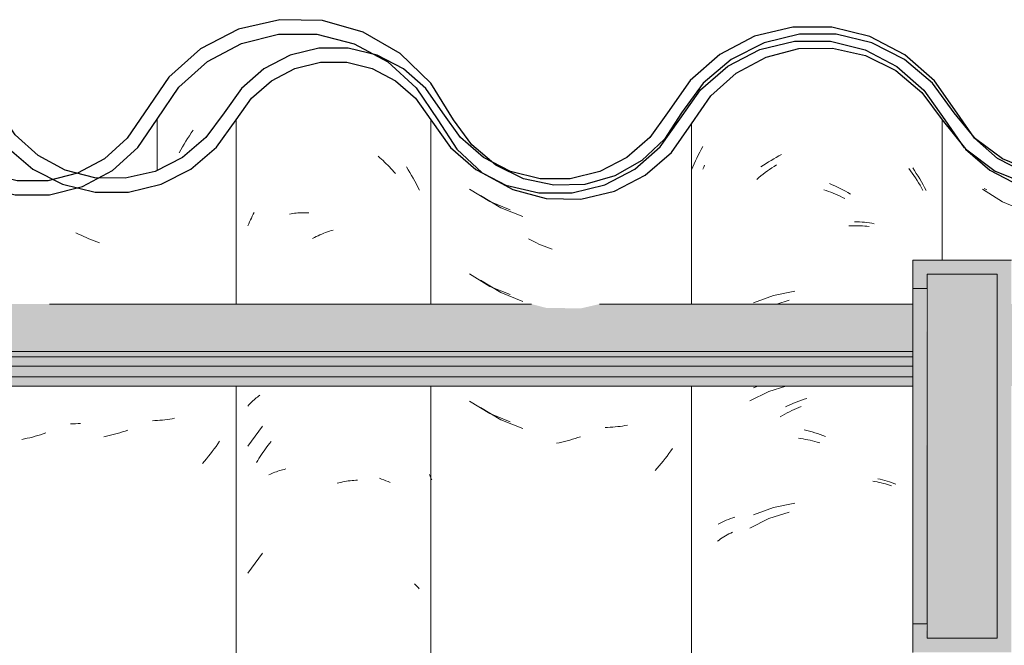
# Model space of a CAD drawing. Header units: metres. Extents: x -28.2 to 13.6, y -1.6 to 5.9.
# Tile 22 of 159: x -20.05 to -19.7, y 3.686 to 3.909. Entities that reach past the tile are written whole.
import ezdxf

# ---------------------------------------------------------------- set-up
doc = ezdxf.new("R2010")
doc.units = ezdxf.units.M
doc.layers.add('A-GLAZ-CWMG', color=7, linetype='Continuous', lineweight=5)
doc.layers.add('A-ROOF', color=7, linetype='Continuous', lineweight=5)
pattern_1 = [(50, (-14.575, 2.812), (0.364365, -0.031877), [0.0381, -0.4191]), (355, (-14.575, 2.812), (-0.070485, 0.382117), [0.03048, -0.33528]), (100.451, (-14.545, 2.81), (0.293886, 0.35023), [0.03238, -0.35618]), (46.184, (-14.575, 2.914), (0.54216, -0.084084), [0.05715, -0.62865]), (96.636, (-14.53, 2.907), (0.474805, 0.494854), [0.04857, -0.53427]), (351.184, (-14.575, 2.914), (0.47481, 0.494846), [0.04572, -0.50292]), (21, (-14.524, 2.888), (0.303226, -0.204528), [0.0381, -0.4191]), (326, (-14.524, 2.888), (0.123607, 0.368379), [0.03048, -0.33528]), (71.451, (-14.499, 2.871), (0.426833, 0.163839), [0.03238, -0.35618]), (37.5, (-14.575, 2.812), (0.0061807, 0.1691082), [0.01676, -0.31445, 0.01676, -0.3236, -0.33655]), (37.5, (-14.575, 2.812), (0.0061807, 0.1691082), [-0.67158, 0.01676, -0.31979]), (7.5, (-14.575, 2.812), (0.1336414, 0.200358), [0.01676, -0.17729, 0.01676, -0.30683, -0.12827]), (7.5, (-14.575, 2.812), (0.1336414, 0.200358), [-0.51765, 0.01676, -0.11151]), (327.5, (-14.688, 2.812), (0.2711816, -0.0114606), [0.01676, -0.11024, 0.01676, -0.37948, -0.52578]), (327.5, (-14.688, 2.812), (0.2711816, -0.0114606), [-0.52324, 0.01676, -0.50902]), (317.5, (-14.739, 2.812), (0.296258, 0.050851), [0.01676, -0.14834, 0.01676, -0.24638, -0.37338]), (317.5, (-14.739, 2.812), (0.296258, 0.050851), [-0.42824, 0.01676, -0.35662])]

# ---------------------------------------------------------------- blocks, each defined once
blk = doc.blocks.new('FP_94-D')
at = {"layer": 'A-GLAZ-CWMG', "color": 9, "true_color": 0xc0c0c0}
blk.add_line((-19.70715, 3.84855), (-19.70625, 3.84805), dxfattribs=at)
blk = doc.blocks.new('FP_95-D')
at = {"layer": 'A-GLAZ-CWMG', "color": 9, "true_color": 0xc0c0c0}
for p, q in [((-19.80727, 3.8554), (-19.80698, 3.85608)), ((-19.80698, 3.85608), (-19.80669, 3.85677)), ((-19.78586, 3.85361), (-19.78509, 3.8542)), ((-19.78509, 3.8542), (-19.78431, 3.85477)), ((-19.78431, 3.85477), (-19.78353, 3.85532)), ((-19.78353, 3.85532), (-19.78274, 3.85586)), ((-19.78274, 3.85586), (-19.78194, 3.85639)), ((-19.78194, 3.85639), (-19.78114, 3.8569)), ((-19.73398, 3.85568), (-19.73338, 3.85485)), ((-19.73338, 3.85485), (-19.73279, 3.85401)), ((-19.73279, 3.85401), (-19.73221, 3.85316)), ((-19.78813, 3.85178), (-19.78738, 3.85241)), ((-19.78738, 3.85241), (-19.78662, 3.85302)), ((-19.78662, 3.85302), (-19.78586, 3.85361)), ((-19.73221, 3.85316), (-19.73164, 3.8523)), ((-19.73164, 3.8523), (-19.73109, 3.85143)), ((-19.73109, 3.85143), (-19.73054, 3.85055)), ((-19.73054, 3.85055), (-19.73001, 3.84966)), ((-19.76429, 3.84807), (-19.76345, 3.84778)), ((-19.76345, 3.84778), (-19.7626, 3.84748)), ((-19.7626, 3.84748), (-19.76176, 3.84717)), ((-19.76176, 3.84717), (-19.76092, 3.84684)), ((-19.76092, 3.84684), (-19.76008, 3.84649)), ((-19.73001, 3.84966), (-19.72949, 3.84876)), ((-19.72949, 3.84876), (-19.72898, 3.84785)), ((-19.76008, 3.84649), (-19.75925, 3.84613)), ((-19.75925, 3.84613), (-19.75841, 3.84576)), ((-19.75841, 3.84576), (-19.75758, 3.84537)), ((-19.75758, 3.84537), (-19.75675, 3.84496)), ((-19.75535, 3.83523), (-19.75453, 3.83526)), ((-19.75453, 3.83526), (-19.75371, 3.83528)), ((-19.75371, 3.83528), (-19.7529, 3.83528)), ((-19.7529, 3.83528), (-19.75209, 3.83527)), ((-19.75209, 3.83527), (-19.75129, 3.83525)), ((-19.75129, 3.83525), (-19.75049, 3.83521)), ((-19.75049, 3.83521), (-19.7497, 3.83515)), ((-19.7497, 3.83515), (-19.74892, 3.83508)), ((-19.74892, 3.83508), (-19.74814, 3.835)), ((-19.77657, 3.80878), (-19.78095, 3.80742)), ((-19.77781, 3.77825), (-19.78383, 3.77639)), ((-19.78383, 3.77639), (-19.79062, 3.773)), ((-19.77567, 3.76953), (-19.77484, 3.76993)), ((-19.77484, 3.76993), (-19.77401, 3.77031)), ((-19.77401, 3.77031), (-19.77318, 3.77068)), ((-19.77318, 3.77068), (-19.77234, 3.77103)), ((-19.77977, 3.76731), (-19.77896, 3.76778)), ((-19.77896, 3.76778), (-19.77815, 3.76824)), ((-19.77815, 3.76824), (-19.77733, 3.76869)), ((-19.77733, 3.76869), (-19.7765, 3.76911)), ((-19.7765, 3.76911), (-19.77567, 3.76953)), ((-19.77332, 3.75973), (-19.77248, 3.75961)), ((-19.77248, 3.75961), (-19.77164, 3.75947)), ((-19.77164, 3.75947), (-19.7708, 3.75932)), ((-19.7708, 3.75932), (-19.76996, 3.75915)), ((-19.76996, 3.75915), (-19.76911, 3.75897)), ((-19.76911, 3.75897), (-19.76827, 3.75877)), ((-19.76827, 3.75877), (-19.76742, 3.75856)), ((-19.76742, 3.75856), (-19.76658, 3.75833)), ((-19.76658, 3.75833), (-19.76573, 3.75809)), ((-19.74682, 3.7444), (-19.74606, 3.74428)), ((-19.74606, 3.74428), (-19.7453, 3.74415)), ((-19.7453, 3.74415), (-19.74455, 3.744)), ((-19.74455, 3.744), (-19.74381, 3.74384)), ((-19.74381, 3.74384), (-19.74307, 3.74367)), ((-19.74307, 3.74367), (-19.74235, 3.74348)), ((-19.74235, 3.74348), (-19.74163, 3.74328)), ((-19.74163, 3.74328), (-19.74091, 3.74307)), ((-19.74091, 3.74307), (-19.74021, 3.74284)), ((-19.78383, 3.73118), (-19.79062, 3.72779)), ((-19.77657, 3.73342), (-19.78383, 3.73118)), ((-19.80099, 3.72389), (-19.80042, 3.72427)), ((-19.80042, 3.72427), (-19.79984, 3.72463)), ((-19.79984, 3.72463), (-19.79924, 3.72499)), ((-19.79924, 3.72499), (-19.79864, 3.72534)), ((-19.79864, 3.72534), (-19.79803, 3.72567)), ((-19.79803, 3.72567), (-19.7974, 3.726)), ((-19.7974, 3.726), (-19.79677, 3.72631)), ((-19.80209, 3.7231), (-19.80155, 3.7235)), ((-19.80155, 3.7235), (-19.80099, 3.72389))]:
    blk.add_line(p, q, dxfattribs=at)
blk = doc.blocks.new('FP_96-D')
at = {"layer": 'A-GLAZ-CWMG', "color": 9, "true_color": 0xc0c0c0}
for p, q in [((-19.8864, 3.84602), (-19.87916, 3.84166)), ((-19.87916, 3.84166), (-19.8713, 3.83854)), ((-19.86837, 3.8301), (-19.86928, 3.83057)), ((-19.86745, 3.82965), (-19.86837, 3.8301)), ((-19.86653, 3.82921), (-19.86745, 3.82965)), ((-19.86561, 3.82879), (-19.86653, 3.82921)), ((-19.86468, 3.82839), (-19.86561, 3.82879)), ((-19.86375, 3.82801), (-19.86468, 3.82839)), ((-19.86282, 3.82764), (-19.86375, 3.82801)), ((-19.86188, 3.82729), (-19.86282, 3.82764)), ((-19.86094, 3.82695), (-19.86188, 3.82729)), ((-19.8864, 3.81588), (-19.87916, 3.81152)), ((-19.87916, 3.81152), (-19.8713, 3.8084)), ((-19.8864, 3.77066), (-19.87916, 3.76631)), ((-19.87916, 3.76631), (-19.8713, 3.76319)), ((-19.84117, 3.76357), (-19.84208, 3.76355)), ((-19.84027, 3.76361), (-19.84117, 3.76357)), ((-19.83938, 3.76367), (-19.84027, 3.76361)), ((-19.83849, 3.76374), (-19.83938, 3.76367)), ((-19.83761, 3.76383), (-19.83849, 3.76374)), ((-19.83674, 3.76393), (-19.83761, 3.76383)), ((-19.83587, 3.76405), (-19.83674, 3.76393)), ((-19.83501, 3.76419), (-19.83587, 3.76405)), ((-19.83415, 3.76434), (-19.83501, 3.76419)), ((-19.8537, 3.75933), (-19.85464, 3.75906)), ((-19.85276, 3.75962), (-19.8537, 3.75933)), ((-19.85182, 3.75993), (-19.85276, 3.75962)), ((-19.85088, 3.76026), (-19.85182, 3.75993)), ((-19.85841, 3.75813), (-19.85935, 3.75794)), ((-19.85747, 3.75833), (-19.85841, 3.75813)), ((-19.85653, 3.75856), (-19.85747, 3.75833)), ((-19.85558, 3.7588), (-19.85653, 3.75856)), ((-19.85464, 3.75906), (-19.85558, 3.7588)), ((-19.81807, 3.7561), (-19.81871, 3.75518)), ((-19.8207, 3.75248), (-19.82139, 3.7516)), ((-19.82002, 3.75337), (-19.8207, 3.75248)), ((-19.81936, 3.75427), (-19.82002, 3.75337)), ((-19.81871, 3.75518), (-19.81936, 3.75427)), ((-19.82352, 3.74905), (-19.82425, 3.74823)), ((-19.8228, 3.74989), (-19.82352, 3.74905)), ((-19.82209, 3.75074), (-19.8228, 3.74989)), ((-19.82139, 3.7516), (-19.82209, 3.75074))]:
    blk.add_line(p, q, dxfattribs=at)
blk = doc.blocks.new('FP_97-D')
at = {"layer": 'A-GLAZ-CWMG', "color": 9, "true_color": 0xc0c0c0}
for p, q in [((-19.99, 3.8673), (-19.98936, 3.86827)), ((-19.98936, 3.86827), (-19.9887, 3.86923)), ((-19.99245, 3.8633), (-19.99186, 3.86431)), ((-19.99186, 3.86431), (-19.99125, 3.86532)), ((-19.99125, 3.86532), (-19.99063, 3.86632)), ((-19.99063, 3.86632), (-19.99, 3.8673)), ((-19.99359, 3.86123), (-19.99303, 3.86227)), ((-19.99303, 3.86227), (-19.99245, 3.8633)), ((-19.91276, 3.85619), (-19.91214, 3.8552)), ((-19.91214, 3.8552), (-19.91153, 3.8542)), ((-19.91153, 3.8542), (-19.91093, 3.85319)), ((-19.91093, 3.85319), (-19.91035, 3.85216)), ((-19.91035, 3.85216), (-19.90978, 3.85113)), ((-19.90978, 3.85113), (-19.90923, 3.85008)), ((-19.90923, 3.85008), (-19.90869, 3.84902)), ((-19.90869, 3.84902), (-19.90817, 3.84796)), ((-19.92239, 3.74547), (-19.9216, 3.74519)), ((-19.9216, 3.74519), (-19.92083, 3.7449)), ((-19.92083, 3.7449), (-19.92006, 3.7446)), ((-19.92006, 3.7446), (-19.91931, 3.74428)), ((-19.91931, 3.74428), (-19.91857, 3.74394))]:
    blk.add_line(p, q, dxfattribs=at)
blk = doc.blocks.new('FP_98-D')
at = {"layer": 'A-GLAZ-CWMG', "color": 9, "true_color": 0xc0c0c0}
for p, q in [((-20.03139, 3.76485), (-20.0323, 3.76483)), ((-20.03049, 3.76488), (-20.03139, 3.76485)), ((-20.0296, 3.76494), (-20.03049, 3.76488)), ((-20.02871, 3.76501), (-20.0296, 3.76494)), ((-20.04864, 3.75949), (-20.04958, 3.75931)), ((-20.0477, 3.75969), (-20.04864, 3.75949)), ((-20.04675, 3.75991), (-20.0477, 3.75969)), ((-20.04581, 3.76015), (-20.04675, 3.75991)), ((-20.04487, 3.7604), (-20.04581, 3.76015)), ((-20.04393, 3.76067), (-20.04487, 3.7604)), ((-20.04299, 3.76095), (-20.04393, 3.76067)), ((-20.04205, 3.76126), (-20.04299, 3.76095)), ((-20.04111, 3.76158), (-20.04205, 3.76126))]:
    blk.add_line(p, q, dxfattribs=at)
blk = doc.blocks.new('Rectangular Mullion - Telha Fibrocimento - Ondulada-V85-D')
at = {"layer": 'A-GLAZ-CWMG', "true_color": 0x808080}
h = blk.add_hatch(dxfattribs=at)
h.set_pattern_fill('FP_4', color=8, style=0, pattern_type=2)
h.set_pattern_definition(pattern_1)
h.paths.add_polyline_path([(-20.02805, 3.84925), (-20.03402, 3.85024), (-20.02883, 3.8513), (-20.02835, 3.85003)])
h.paths.add_polyline_path([(-19.85076, 3.84479), (-19.83877, 3.8476), (-19.8278, 3.85325), (-19.8185, 3.86139), (-19.80449, 3.88151), (-19.79546, 3.88956), (-19.78483, 3.89525), (-19.77289, 3.89828), (-19.75988, 3.89817), (-19.74722, 3.89472), (-19.73824, 3.89013), (-19.72789, 3.88072), (-19.71384, 3.86263), (-19.70326, 3.85474), (-19.69105, 3.84978), (-19.69034, 3.85233), (-19.68619, 3.84914), (-19.67791, 3.84809), (-19.66496, 3.84973), (-19.66001, 3.85172), (-19.66092, 3.85426), (-19.66021, 3.85464), (-19.65437, 3.85771), (-19.65274, 3.85464), (-19.64164, 3.86308), (-19.63328, 3.87341), (-19.63693, 3.87548), (-19.63385, 3.88056), (-19.6455, 3.86618), (-19.65509, 3.85907), (-19.66612, 3.85462), (-19.67801, 3.85312), (-19.69105, 3.85517), (-19.70073, 3.85907), (-19.71059, 3.86652), (-19.71766, 3.87491), (-19.72151, 3.87332), (-19.72862, 3.88346), (-19.72573, 3.88611), (-19.72935, 3.88854), (-19.73324, 3.89002), (-19.73075, 3.88533), (-19.73824, 3.89192), (-19.7363, 3.89482), (-19.74956, 3.90091), (-19.75988, 3.90338), (-19.76115, 3.90072), (-19.76194, 3.90091), (-19.7748, 3.90091), (-19.78708, 3.89793), (-19.79842, 3.89205), (-19.80808, 3.88363), (-19.80891, 3.88363), (-19.81489, 3.87543), (-19.81432, 3.8748), (-19.81549, 3.87314), (-19.81643, 3.87314), (-19.82463, 3.86139), (-19.8315, 3.85538), (-19.84368, 3.84945), (-19.85502, 3.84697), (-19.86189, 3.84697), (-19.85964, 3.84966), (-19.86029, 3.84966), (-19.87109, 3.852), (-19.88228, 3.85793), (-19.88951, 3.86402), (-19.8971, 3.87466), (-19.90407, 3.88597), (-19.91497, 3.89657), (-19.92811, 3.90414), (-19.94462, 3.90826), (-19.95947, 3.90817), (-19.97253, 3.90514), (-19.98599, 3.89818), (-19.99735, 3.88808), (-20.01208, 3.86642), (-20.02021, 3.85911), (-20.02983, 3.85398), (-20.0347, 3.85235), (-20.03509, 3.85003), (-20.03851, 3.85178), (-20.04038, 3.8513), (-20.05194, 3.85141), (-20.06372, 3.8548), (-20.07151, 3.85886), (-20.07971, 3.86609), (-20.09403, 3.88678), (-20.10461, 3.8962), (-20.11907, 3.90331), (-20.13158, 3.90625), (-20.14488, 3.9063), (-20.15859, 3.90297), (-20.17113, 3.89645), (-20.18178, 3.88711), (-20.18993, 3.87548), (-20.18661, 3.87301), (-20.1957, 3.86206), (-20.20599, 3.8551), (-20.20737, 3.85771), (-20.21222, 3.85463), (-20.21392, 3.85426), (-20.21317, 3.85165), (-20.2197, 3.84951), (-20.23101, 3.84808), (-20.24002, 3.84978), (-20.24334, 3.85233), (-20.24405, 3.84978), (-20.25772, 3.85583), (-20.26684, 3.86262), (-20.25626, 3.85402), (-20.24757, 3.84949), (-20.23527, 3.84662), (-20.22389, 3.84663), (-20.21222, 3.84951), (-20.20155, 3.8551), (-20.1925, 3.86308), (-20.17814, 3.88364), (-20.16842, 3.8922), (-20.15698, 3.89818), (-20.14446, 3.90126), (-20.13078, 3.90106), (-20.1171, 3.89713), (-20.10763, 3.89216), (-20.09793, 3.88359), (-20.08234, 3.86178), (-20.07447, 3.85479), (-20.06157, 3.8486), (-20.05126, 3.84624), (-20.03982, 3.84628), (-20.0266, 3.85003), (-20.01734, 3.85498), (-20.00829, 3.86313), (-19.99372, 3.8846), (-19.98353, 3.89375), (-19.97147, 3.90015), (-19.95779, 3.90342), (-19.94268, 3.90289), (-19.93141, 3.90003), (-19.91939, 3.89356), (-19.90925, 3.88435), (-19.90161, 3.87295), (-19.89797, 3.87295), (-19.89348, 3.86663), (-19.89025, 3.86381), (-19.89462, 3.86237), (-19.88531, 3.85951), (-19.88763, 3.85587), (-19.88472, 3.85356), (-19.87497, 3.84816), (-19.86307, 3.84498), (-19.85373, 3.84484)])
h.paths.add_polyline_path([(-20.37545, 3.8633), (-20.37621, 3.86397), (-20.37509, 3.86502)])
h.paths.add_polyline_path([(-20.4149, 3.84695), (-20.40676, 3.84697), (-20.39513, 3.84984), (-20.38402, 3.8558), (-20.37545, 3.8633), (-20.37184, 3.8694), (-20.36919, 3.87351), (-20.36849, 3.87314), (-20.36732, 3.8748), (-20.36784, 3.87561), (-20.36158, 3.88408), (-20.36108, 3.88363), (-20.35142, 3.89205), (-20.33783, 3.89848), (-20.32769, 3.90094), (-20.31347, 3.90109), (-20.31288, 3.90338), (-20.30022, 3.90035), (-20.2893, 3.89482), (-20.29124, 3.89192), (-20.2908, 3.89153), (-20.28375, 3.88533), (-20.28624, 3.89002), (-20.28098, 3.88802), (-20.27873, 3.88611), (-20.28162, 3.88346), (-20.27425, 3.87295), (-20.27046, 3.87502), (-20.26824, 3.87304), (-20.27792, 3.88685), (-20.28859, 3.89619), (-20.30256, 3.90302), (-20.31494, 3.90594), (-20.32832, 3.90596), (-20.34188, 3.90265), (-20.35428, 3.89619), (-20.36483, 3.88697), (-20.3808, 3.86524), (-20.38738, 3.85951), (-20.39698, 3.85454), (-20.40746, 3.85198), (-20.41872, 3.85209), (-20.43036, 3.85539), (-20.42262, 3.85168), (-20.41353, 3.84926), (-20.41489, 3.84697)])
h.paths.add_polyline_path([(-19.50857, 3.84716), (-19.50857, 3.8486), (-19.51072, 3.84913), (-19.52178, 3.85436), (-19.53116, 3.85819), (-19.5406, 3.86529), (-19.5563, 3.88523), (-19.56791, 3.89379), (-19.58141, 3.89888), (-19.59335, 3.90039), (-19.59658, 3.9), (-19.60606, 3.89709), (-19.61709, 3.89073), (-19.62513, 3.88295), (-19.6154, 3.8898), (-19.60393, 3.89406), (-19.59146, 3.8952), (-19.57942, 3.89314), (-19.57022, 3.88947), (-19.56048, 3.88232), (-19.5473, 3.86529), (-19.54468, 3.86255), (-19.5375, 3.85638), (-19.52934, 3.85162), (-19.51918, 3.84829), (-19.50884, 3.84719)])
h.paths.add_polyline_path([(-20.57652, 3.84723), (-20.56462, 3.84723), (-20.55304, 3.85003), (-20.54243, 3.85546), (-20.53336, 3.86325), (-20.52088, 3.88065), (-20.5138, 3.88684), (-20.50548, 3.89117), (-20.49639, 3.8934), (-20.48645, 3.89325), (-20.47677, 3.89056), (-20.46961, 3.88684), (-20.46121, 3.87878), (-20.4501, 3.86313), (-20.44102, 3.85526), (-20.43997, 3.85526), (-20.44063, 3.85587), (-20.43877, 3.85965), (-20.44783, 3.86257), (-20.44349, 3.86402), (-20.44783, 3.86852), (-20.451, 3.87298), (-20.45461, 3.87295), (-20.4632, 3.88521), (-20.47239, 3.89356), (-20.47888, 3.89657), (-20.48703, 3.89842), (-20.49768, 3.89824), (-20.50719, 3.89592), (-20.51655, 3.89106), (-20.52451, 3.88412), (-20.53841, 3.86549), (-20.54672, 3.85887), (-20.55518, 3.85462), (-20.5658, 3.85218), (-20.57556, 3.85218), (-20.58292, 3.84878), (-20.577, 3.84735)])
h.paths.add_polyline_path([(-20.58105, 3.84925), (-20.58183, 3.8513), (-20.58572, 3.85003), (-20.58283, 3.84954)])
h.paths.add_polyline_path([(-20.58809, 3.85003), (-20.58723, 3.85286), (-20.58292, 3.85398), (-20.58809, 3.85557), (-20.59865, 3.86193), (-20.60617, 3.8694), (-20.61114, 3.87669), (-20.61482, 3.87295), (-20.60778, 3.86325), (-20.59684, 3.85451), (-20.59282, 3.85245)])
h.paths.add_polyline_path([(-19.68241, 3.85054), (-19.68599, 3.85255), (-19.68227, 3.85163)])
h.paths.add_polyline_path([(-20.23541, 3.85054), (-20.23527, 3.85163), (-20.23899, 3.85255), (-20.2359, 3.85081)])
h.paths.add_polyline_path([(-19.71404, 3.86328), (-19.71546, 3.8694), (-19.71085, 3.86618), (-19.71384, 3.86346)])
h.paths.add_polyline_path([(-20.26704, 3.86328), (-20.26359, 3.86641), (-20.26894, 3.8694), (-20.2673, 3.86411)])
h.paths.add_polyline_path([(-19.82245, 3.8633), (-19.82246, 3.86468), (-19.82321, 3.86397)])
at = {"layer": 'A-GLAZ-CWMG'}
for p, q in [((-20.00143, 3.87324), (-20.00143, 3.855)), ((-19.8114, 3.87156), (-19.8114, 3.80742)), ((-19.72213, 3.87295), (-19.72213, 3.82309)), ((-19.8114, 3.77825), (-19.8114, 3.54319))]:
    blk.add_line(p, q, dxfattribs=at)
at = {"layer": 'A-GLAZ-CWMG', "lineweight": 25, "flags": 128}
for points in [[(-19.89608, 3.873), (-19.90407, 3.88597), (-19.91497, 3.89657), (-19.92811, 3.90414), (-19.94268, 3.90822), (-19.95779, 3.90856), (-19.97253, 3.90514), (-19.98599, 3.89818), (-19.99735, 3.88808), (-20.00591, 3.87548)], [(-20.00143, 3.87324), (-19.99372, 3.8846), (-19.98353, 3.89375), (-19.97147, 3.90015), (-19.95824, 3.90342), (-19.94462, 3.90338), (-19.93141, 3.90003), (-19.91939, 3.89356), (-19.90925, 3.88435), (-19.90161, 3.87295)], [(-19.71783, 3.87548), (-19.72562, 3.88602), (-19.73559, 3.89446), (-19.74722, 3.90035), (-19.75988, 3.90338), (-19.77289, 3.90338), (-19.78554, 3.90035), (-19.79717, 3.89446), (-19.80715, 3.88602), (-19.81493, 3.87548)], [(-19.8114, 3.87156), (-19.80449, 3.88151), (-19.79546, 3.88956), (-19.78483, 3.89525), (-19.77318, 3.89827), (-19.76115, 3.89846), (-19.74941, 3.8958), (-19.73861, 3.89044), (-19.72935, 3.88268), (-19.72213, 3.87295)], [(-20.00591, 3.87548), (-20.01208, 3.86642), (-20.02021, 3.85911), (-20.02983, 3.85398), (-20.04038, 3.8513), (-20.05126, 3.85125), (-20.06184, 3.85382), (-20.07151, 3.85886), (-20.07971, 3.86609), (-20.08597, 3.87509)], [(-19.81493, 3.87548), (-19.82094, 3.86612), (-19.82899, 3.85847), (-19.83861, 3.853), (-19.84925, 3.85), (-19.86029, 3.84966), (-19.87109, 3.852), (-19.88102, 3.85688), (-19.88951, 3.86402), (-19.89608, 3.873)], [(-19.63799, 3.87548), (-19.6455, 3.86618), (-19.65509, 3.85907), (-19.66612, 3.85462), (-19.67791, 3.8531), (-19.6897, 3.85462), (-19.70073, 3.85907), (-19.71032, 3.86618), (-19.71783, 3.87548)], [(-20.0905, 3.87295), (-20.08358, 3.86288), (-20.07447, 3.85479), (-20.06372, 3.84913), (-20.05194, 3.84624), (-20.03982, 3.84628), (-20.02805, 3.84925), (-20.01734, 3.85498), (-20.00829, 3.86313), (-20.00143, 3.87324)], [(-19.90161, 3.87295), (-19.89483, 3.86257), (-19.88577, 3.85414), (-19.87497, 3.84816), (-19.86307, 3.84498), (-19.85076, 3.84479), (-19.83877, 3.8476), (-19.8278, 3.85325), (-19.8185, 3.86139), (-19.8114, 3.87156)], [(-19.72213, 3.87295), (-19.71384, 3.86263), (-19.70326, 3.85474), (-19.69105, 3.84978), (-19.67801, 3.84808), (-19.66496, 3.84973), (-19.65274, 3.85464), (-19.64213, 3.86248), (-19.6338, 3.87277)]]:
    blk.add_lwpolyline(points, dxfattribs=at)
at = {"layer": 'A-GLAZ-CWMG'}
for name in ['FP_97-D', 'FP_95-D', 'FP_94-D', 'FP_96-D', 'FP_98-D']:
    blk.add_blockref(name, (0, 0), dxfattribs=at)
blk = doc.blocks.new('FP_101-D')
at = {"layer": 'A-GLAZ-CWMG', "color": 9, "true_color": 0xc0c0c0}
for p, q in [((-19.70786, 3.84834), (-19.70072, 3.84383)), ((-19.70072, 3.84383), (-19.69293, 3.84055))]:
    blk.add_line(p, q, dxfattribs=at)
blk = doc.blocks.new('FP_102-D')
at = {"layer": 'A-GLAZ-CWMG', "color": 9, "true_color": 0xc0c0c0}
for p, q in [((-19.80895, 3.86039), (-19.80842, 3.86141)), ((-19.80842, 3.86141), (-19.80787, 3.86241)), ((-19.80787, 3.86241), (-19.80731, 3.86341)), ((-19.81092, 3.85622), (-19.81045, 3.85728)), ((-19.81045, 3.85728), (-19.80996, 3.85832)), ((-19.80996, 3.85832), (-19.80946, 3.85936)), ((-19.80946, 3.85936), (-19.80895, 3.86039)), ((-19.78572, 3.8568), (-19.78483, 3.85739)), ((-19.78483, 3.85739), (-19.78392, 3.85797)), ((-19.78392, 3.85797), (-19.78301, 3.85853)), ((-19.78301, 3.85853), (-19.7821, 3.85907)), ((-19.7821, 3.85907), (-19.78118, 3.8596)), ((-19.78118, 3.8596), (-19.78025, 3.8601)), ((-19.78025, 3.8601), (-19.77932, 3.86059)), ((-19.81138, 3.85516), (-19.81092, 3.85622)), ((-19.78662, 3.85619), (-19.78572, 3.8568)), ((-19.73262, 3.85585), (-19.73198, 3.85489)), ((-19.73198, 3.85489), (-19.73135, 3.85391)), ((-19.73135, 3.85391), (-19.73073, 3.85292)), ((-19.76224, 3.85025), (-19.76129, 3.84985)), ((-19.73073, 3.85292), (-19.73013, 3.85191)), ((-19.73013, 3.85191), (-19.72954, 3.8509)), ((-19.72954, 3.8509), (-19.72896, 3.84988)), ((-19.76129, 3.84985), (-19.76034, 3.84943)), ((-19.76034, 3.84943), (-19.7594, 3.849)), ((-19.7594, 3.849), (-19.75846, 3.84855)), ((-19.75846, 3.84855), (-19.75753, 3.84808)), ((-19.75753, 3.84808), (-19.7566, 3.84759)), ((-19.7566, 3.84759), (-19.75567, 3.84708)), ((-19.75567, 3.84708), (-19.75475, 3.84656)), ((-19.72896, 3.84988), (-19.7284, 3.84884)), ((-19.7284, 3.84884), (-19.72786, 3.84779)), ((-19.75337, 3.83672), (-19.75247, 3.83669)), ((-19.75247, 3.83669), (-19.75157, 3.83664)), ((-19.75157, 3.83664), (-19.75067, 3.83658)), ((-19.75067, 3.83658), (-19.74978, 3.8365)), ((-19.74978, 3.8365), (-19.7489, 3.8364)), ((-19.7489, 3.8364), (-19.74803, 3.83628)), ((-19.74803, 3.83628), (-19.74716, 3.83615)), ((-19.74716, 3.83615), (-19.74631, 3.836)), ((-19.77462, 3.81203), (-19.78211, 3.81049)), ((-19.78211, 3.81049), (-19.78925, 3.80782)), ((-19.78772, 3.77825), (-19.78925, 3.77768)), ((-19.77318, 3.7729), (-19.77223, 3.77325)), ((-19.77223, 3.77325), (-19.77127, 3.77358)), ((-19.77127, 3.77358), (-19.77032, 3.7739)), ((-19.77791, 3.77087), (-19.77697, 3.77131)), ((-19.77697, 3.77131), (-19.77603, 3.77173)), ((-19.77603, 3.77173), (-19.77508, 3.77214)), ((-19.77508, 3.77214), (-19.77413, 3.77253)), ((-19.77413, 3.77253), (-19.77318, 3.7729)), ((-19.77131, 3.76268), (-19.77036, 3.76246)), ((-19.77036, 3.76246), (-19.7694, 3.76222)), ((-19.7694, 3.76222), (-19.76844, 3.76196)), ((-19.76844, 3.76196), (-19.76749, 3.76168)), ((-19.76749, 3.76168), (-19.76653, 3.76139)), ((-19.76653, 3.76139), (-19.76558, 3.76107)), ((-19.76558, 3.76107), (-19.76462, 3.76074)), ((-19.76462, 3.76074), (-19.76367, 3.76039)), ((-19.74503, 3.74531), (-19.74419, 3.74512)), ((-19.74419, 3.74512), (-19.74337, 3.74492)), ((-19.74337, 3.74492), (-19.74255, 3.74469)), ((-19.74255, 3.74469), (-19.74174, 3.74446)), ((-19.74174, 3.74446), (-19.74095, 3.7442)), ((-19.74095, 3.7442), (-19.74016, 3.74393)), ((-19.74016, 3.74393), (-19.73938, 3.74365)), ((-19.73938, 3.74365), (-19.73862, 3.74335)), ((-19.78211, 3.73513), (-19.78925, 3.73246)), ((-19.77462, 3.73667), (-19.78211, 3.73513)), ((-19.79823, 3.73084), (-19.79747, 3.73114)), ((-19.79747, 3.73114), (-19.79669, 3.73142)), ((-19.79669, 3.73142), (-19.79591, 3.73169)), ((-19.80188, 3.72913), (-19.80117, 3.7295)), ((-19.80117, 3.7295), (-19.80046, 3.72985)), ((-19.80046, 3.72985), (-19.79973, 3.7302)), ((-19.79973, 3.7302), (-19.79899, 3.73052)), ((-19.79899, 3.73052), (-19.79823, 3.73084))]:
    blk.add_line(p, q, dxfattribs=at)
blk = doc.blocks.new('FP_103-D')
at = {"layer": 'A-GLAZ-CWMG', "color": 9, "true_color": 0xc0c0c0}
for p, q in [((-19.89031, 3.84827), (-19.88311, 3.84386)), ((-19.88311, 3.84386), (-19.8759, 3.84094)), ((-19.89031, 3.81813), (-19.88311, 3.81372)), ((-19.88311, 3.81372), (-19.8759, 3.8108)), ((-19.89031, 3.77292), (-19.88311, 3.76851)), ((-19.88311, 3.76851), (-19.8759, 3.76558)), ((-19.90419, 3.74587), (-19.90461, 3.74682)), ((-19.90376, 3.74494), (-19.90419, 3.74587))]:
    blk.add_line(p, q, dxfattribs=at)
blk = doc.blocks.new('FP_104-D')
at = {"layer": 'A-GLAZ-CWMG', "color": 9, "true_color": 0xc0c0c0}
for p, q in [((-19.92286, 3.85998), (-19.92227, 3.85948)), ((-19.92227, 3.85948), (-19.92168, 3.85896)), ((-19.92168, 3.85896), (-19.9211, 3.85843)), ((-19.9211, 3.85843), (-19.92052, 3.8579)), ((-19.92052, 3.8579), (-19.91995, 3.85735)), ((-19.91995, 3.85735), (-19.91939, 3.85679)), ((-19.91939, 3.85679), (-19.91884, 3.85622)), ((-19.91884, 3.85622), (-19.91829, 3.85564)), ((-19.91829, 3.85564), (-19.91775, 3.85505)), ((-19.91775, 3.85505), (-19.91722, 3.85445)), ((-19.91722, 3.85445), (-19.91669, 3.85384)), ((-19.96727, 3.83938), (-19.96692, 3.84005)), ((-19.95322, 3.83964), (-19.95261, 3.83972)), ((-19.95261, 3.83972), (-19.95199, 3.83978)), ((-19.95199, 3.83978), (-19.95136, 3.83983)), ((-19.95136, 3.83983), (-19.95074, 3.83987)), ((-19.95074, 3.83987), (-19.9501, 3.8399)), ((-19.9501, 3.8399), (-19.94947, 3.83992)), ((-19.94947, 3.83992), (-19.94883, 3.83992)), ((-19.94883, 3.83992), (-19.94818, 3.83991)), ((-19.94818, 3.83991), (-19.94754, 3.83989)), ((-19.9689, 3.83593), (-19.96859, 3.83663)), ((-19.96859, 3.83663), (-19.96828, 3.83733)), ((-19.96828, 3.83733), (-19.96795, 3.83802)), ((-19.96795, 3.83802), (-19.96762, 3.8387)), ((-19.96762, 3.8387), (-19.96727, 3.83938)), ((-19.95443, 3.83946), (-19.95383, 3.83956)), ((-19.95383, 3.83956), (-19.95322, 3.83964)), ((-19.9692, 3.83523), (-19.9689, 3.83593)), ((-19.94221, 3.8326), (-19.94154, 3.83285)), ((-19.94154, 3.83285), (-19.94087, 3.8331)), ((-19.94087, 3.8331), (-19.9402, 3.83333)), ((-19.9402, 3.83333), (-19.93953, 3.83355)), ((-19.93953, 3.83355), (-19.93885, 3.83375)), ((-19.94618, 3.83079), (-19.94552, 3.83113)), ((-19.94552, 3.83113), (-19.94486, 3.83145)), ((-19.94486, 3.83145), (-19.9442, 3.83175)), ((-19.9442, 3.83175), (-19.94354, 3.83205)), ((-19.94354, 3.83205), (-19.94287, 3.83233)), ((-19.94287, 3.83233), (-19.94221, 3.8326)), ((-19.96739, 3.77302), (-19.967, 3.77337)), ((-19.967, 3.77337), (-19.96661, 3.77371)), ((-19.96661, 3.77371), (-19.9662, 3.77404)), ((-19.9662, 3.77404), (-19.96579, 3.77437)), ((-19.96579, 3.77437), (-19.96536, 3.77468)), ((-19.96536, 3.77468), (-19.96492, 3.77499)), ((-19.96915, 3.77117), (-19.96882, 3.77155)), ((-19.96882, 3.77155), (-19.96848, 3.77193)), ((-19.96848, 3.77193), (-19.96813, 3.7723)), ((-19.96813, 3.7723), (-19.96776, 3.77266)), ((-19.96776, 3.77266), (-19.96739, 3.77302)), ((-19.96399, 3.76403), (-19.9692, 3.75695)), ((-19.96342, 3.75529), (-19.96294, 3.75596)), ((-19.96294, 3.75596), (-19.96246, 3.75661)), ((-19.96246, 3.75661), (-19.96196, 3.75726)), ((-19.96196, 3.75726), (-19.96146, 3.75789)), ((-19.96146, 3.75789), (-19.96095, 3.75852)), ((-19.96566, 3.75185), (-19.96523, 3.75255)), ((-19.96523, 3.75255), (-19.9648, 3.75325)), ((-19.9648, 3.75325), (-19.96435, 3.75394)), ((-19.96435, 3.75394), (-19.96389, 3.75462)), ((-19.96389, 3.75462), (-19.96342, 3.75529)), ((-19.96608, 3.75113), (-19.96566, 3.75185)), ((-19.95682, 3.74851), (-19.95624, 3.74865)), ((-19.95624, 3.74865), (-19.95566, 3.74879)), ((-19.96168, 3.74673), (-19.96117, 3.74697)), ((-19.96117, 3.74697), (-19.96065, 3.7472)), ((-19.96065, 3.7472), (-19.96013, 3.74742)), ((-19.96013, 3.74742), (-19.95959, 3.74763)), ((-19.95959, 3.74763), (-19.95905, 3.74782)), ((-19.95905, 3.74782), (-19.9585, 3.74801)), ((-19.9585, 3.74801), (-19.95795, 3.74819)), ((-19.95795, 3.74819), (-19.95739, 3.74835)), ((-19.95739, 3.74835), (-19.95682, 3.74851)), ((-19.93746, 3.74371), (-19.93679, 3.74387)), ((-19.93679, 3.74387), (-19.93612, 3.74403)), ((-19.93612, 3.74403), (-19.93545, 3.74417)), ((-19.93545, 3.74417), (-19.93478, 3.74429)), ((-19.93478, 3.74429), (-19.93412, 3.74441)), ((-19.93412, 3.74441), (-19.93345, 3.74451)), ((-19.93345, 3.74451), (-19.93279, 3.7446)), ((-19.93279, 3.7446), (-19.93213, 3.74467)), ((-19.93213, 3.74467), (-19.93147, 3.74474)), ((-19.93147, 3.74474), (-19.93082, 3.74479)), ((-19.93082, 3.74479), (-19.93016, 3.74483)), ((-19.96399, 3.71882), (-19.9692, 3.71173)), ((-19.90987, 3.70796), (-19.90952, 3.70762)), ((-19.90952, 3.70762), (-19.90918, 3.70728)), ((-19.90918, 3.70728), (-19.90885, 3.70692)), ((-19.90885, 3.70692), (-19.90853, 3.70657)), ((-19.90853, 3.70657), (-19.90822, 3.7062))]:
    blk.add_line(p, q, dxfattribs=at)
blk = doc.blocks.new('FP_105-D')
at = {"layer": 'A-GLAZ-CWMG', "color": 9, "true_color": 0xc0c0c0}
for p, q in [((-20.02944, 3.83234), (-20.03035, 3.8328)), ((-20.02852, 3.83189), (-20.02944, 3.83234)), ((-20.02759, 3.83146), (-20.02852, 3.83189)), ((-20.02667, 3.83105), (-20.02759, 3.83146)), ((-20.02574, 3.83065), (-20.02667, 3.83105)), ((-20.02481, 3.83027), (-20.02574, 3.83065)), ((-20.02388, 3.82991), (-20.02481, 3.83027)), ((-20.02294, 3.82957), (-20.02388, 3.82991)), ((-20.022, 3.82924), (-20.02294, 3.82957)), ((-20.00046, 3.7661), (-20.00135, 3.76604)), ((-19.99957, 3.76618), (-20.00046, 3.7661)), ((-19.99869, 3.76627), (-19.99957, 3.76618)), ((-19.99782, 3.76639), (-19.99869, 3.76627)), ((-19.99695, 3.76651), (-19.99782, 3.76639)), ((-19.99609, 3.76665), (-19.99695, 3.76651)), ((-19.99524, 3.76681), (-19.99609, 3.76665)), ((-20.01194, 3.76262), (-20.01288, 3.76228)), ((-20.00224, 3.76599), (-20.00315, 3.76596)), ((-20.00135, 3.76604), (-20.00224, 3.76599)), ((-20.01946, 3.76043), (-20.02041, 3.76023)), ((-20.01852, 3.76064), (-20.01946, 3.76043)), ((-20.01758, 3.76087), (-20.01852, 3.76064)), ((-20.01664, 3.76112), (-20.01758, 3.76087)), ((-20.0157, 3.76139), (-20.01664, 3.76112)), ((-20.01476, 3.76167), (-20.0157, 3.76139)), ((-20.01382, 3.76197), (-20.01476, 3.76167)), ((-20.01288, 3.76228), (-20.01382, 3.76197)), ((-19.98117, 3.75592), (-19.98185, 3.75503)), ((-19.98052, 3.75683), (-19.98117, 3.75592)), ((-19.97987, 3.75774), (-19.98052, 3.75683)), ((-19.97923, 3.75867), (-19.97987, 3.75774)), ((-19.98393, 3.75243), (-19.98465, 3.75158)), ((-19.98323, 3.75328), (-19.98393, 3.75243)), ((-19.98253, 3.75415), (-19.98323, 3.75328)), ((-19.98185, 3.75503), (-19.98253, 3.75415)), ((-19.98465, 3.75158), (-19.98538, 3.75076))]:
    blk.add_line(p, q, dxfattribs=at)
blk = doc.blocks.new('Rectangular Mullion - Telha Fibrocimento - Ondulada-V99-D')
at = {"layer": 'A-GLAZ-CWMG', "true_color": 0x808080}
h = blk.add_hatch(dxfattribs=at)
h.set_pattern_fill('FP_4', color=8, style=0, pattern_type=2)
h.set_pattern_definition(pattern_1)
h.paths.add_polyline_path([(-19.47505, 3.84925), (-19.48102, 3.85024), (-19.47583, 3.8513), (-19.47535, 3.85003)])
h.paths.add_polyline_path([(-19.29776, 3.84479), (-19.28577, 3.8476), (-19.2748, 3.85325), (-19.26474, 3.86247), (-19.25149, 3.88151), (-19.24246, 3.88956), (-19.23183, 3.89525), (-19.21989, 3.89828), (-19.20688, 3.89817), (-19.19422, 3.89472), (-19.18524, 3.89013), (-19.17562, 3.88171), (-19.16084, 3.86263), (-19.14896, 3.85421), (-19.13805, 3.84978), (-19.13734, 3.85233), (-19.13319, 3.84914), (-19.12491, 3.84809), (-19.11036, 3.85037), (-19.10701, 3.85172), (-19.10792, 3.85426), (-19.10721, 3.85464), (-19.10137, 3.85771), (-19.09974, 3.85464), (-19.08864, 3.86308), (-19.08028, 3.87341), (-19.08393, 3.87548), (-19.08085, 3.88056), (-19.0925, 3.86618), (-19.10209, 3.85907), (-19.11312, 3.85462), (-19.12501, 3.85312), (-19.13805, 3.85517), (-19.14896, 3.85998), (-19.15759, 3.86652), (-19.16466, 3.87491), (-19.16851, 3.87332), (-19.17562, 3.88346), (-19.17273, 3.88611), (-19.17635, 3.88854), (-19.18024, 3.89002), (-19.17775, 3.88533), (-19.18524, 3.89192), (-19.1833, 3.89482), (-19.19656, 3.90091), (-19.20688, 3.90338), (-19.20815, 3.90072), (-19.20894, 3.90091), (-19.2218, 3.90091), (-19.23408, 3.89793), (-19.24542, 3.89205), (-19.25508, 3.88363), (-19.25591, 3.88363), (-19.26189, 3.87543), (-19.26132, 3.8748), (-19.26249, 3.87314), (-19.26343, 3.87314), (-19.27163, 3.86139), (-19.2785, 3.85538), (-19.28913, 3.84984), (-19.30202, 3.84697), (-19.30889, 3.84697), (-19.30664, 3.84966), (-19.30729, 3.84966), (-19.31809, 3.852), (-19.32802, 3.85688), (-19.33651, 3.86402), (-19.3441, 3.87466), (-19.35107, 3.88597), (-19.36197, 3.89657), (-19.37511, 3.90414), (-19.39162, 3.90826), (-19.40524, 3.90846), (-19.41953, 3.90514), (-19.43299, 3.89818), (-19.44435, 3.88808), (-19.45908, 3.86642), (-19.46721, 3.85911), (-19.47683, 3.85398), (-19.4817, 3.85235), (-19.48209, 3.85003), (-19.48551, 3.85178), (-19.48738, 3.8513), (-19.49894, 3.85141), (-19.51072, 3.8548), (-19.51851, 3.85886), (-19.52671, 3.86609), (-19.54103, 3.88678), (-19.55161, 3.8962), (-19.56607, 3.90331), (-19.57858, 3.90625), (-19.59188, 3.9063), (-19.60559, 3.90297), (-19.61813, 3.89645), (-19.62878, 3.88711), (-19.63693, 3.87548), (-19.63361, 3.87301), (-19.6427, 3.86206), (-19.65299, 3.8551), (-19.65437, 3.85771), (-19.65922, 3.85463), (-19.66092, 3.85426), (-19.66017, 3.85165), (-19.6667, 3.84951), (-19.67801, 3.84808), (-19.68702, 3.84978), (-19.69034, 3.85233), (-19.69105, 3.84978), (-19.70472, 3.85583), (-19.71384, 3.86262), (-19.70326, 3.85402), (-19.69457, 3.84949), (-19.68227, 3.84662), (-19.67089, 3.84663), (-19.65922, 3.84951), (-19.64855, 3.8551), (-19.6395, 3.86308), (-19.62514, 3.88364), (-19.61542, 3.8922), (-19.60398, 3.89818), (-19.59146, 3.90126), (-19.57778, 3.90106), (-19.5641, 3.89713), (-19.55463, 3.89216), (-19.54493, 3.88359), (-19.52934, 3.86178), (-19.52147, 3.85479), (-19.50857, 3.8486), (-19.49826, 3.84624), (-19.48682, 3.84628), (-19.4736, 3.85003), (-19.46434, 3.85498), (-19.45529, 3.86313), (-19.44072, 3.8846), (-19.43053, 3.89375), (-19.41847, 3.90015), (-19.40479, 3.90342), (-19.38968, 3.90289), (-19.37841, 3.90003), (-19.36639, 3.89356), (-19.35625, 3.88435), (-19.34861, 3.87295), (-19.34497, 3.87295), (-19.34048, 3.86663), (-19.33725, 3.86381), (-19.34162, 3.86237), (-19.33231, 3.85951), (-19.33463, 3.85587), (-19.33172, 3.85356), (-19.32197, 3.84816), (-19.31007, 3.84498), (-19.30073, 3.84484)])
h.paths.add_polyline_path([(-19.82245, 3.8633), (-19.82321, 3.86397), (-19.82209, 3.86502)])
h.paths.add_polyline_path([(-19.8619, 3.84695), (-19.85376, 3.84697), (-19.84213, 3.84984), (-19.8315, 3.85538), (-19.82245, 3.8633), (-19.81884, 3.8694), (-19.81619, 3.87351), (-19.81549, 3.87314), (-19.81432, 3.8748), (-19.81484, 3.87561), (-19.80858, 3.88408), (-19.80808, 3.88363), (-19.79842, 3.89205), (-19.78483, 3.89848), (-19.77469, 3.90094), (-19.76047, 3.90109), (-19.75988, 3.90338), (-19.74722, 3.90035), (-19.7363, 3.89482), (-19.73824, 3.89192), (-19.7378, 3.89153), (-19.73075, 3.88533), (-19.73324, 3.89002), (-19.72789, 3.88794), (-19.72573, 3.88611), (-19.72862, 3.88346), (-19.72125, 3.87295), (-19.71746, 3.87502), (-19.71517, 3.87295), (-19.72492, 3.88685), (-19.73559, 3.89619), (-19.74956, 3.90302), (-19.76194, 3.90594), (-19.77532, 3.90596), (-19.78888, 3.90265), (-19.80128, 3.89619), (-19.81183, 3.88697), (-19.8278, 3.86524), (-19.83438, 3.85951), (-19.84398, 3.85454), (-19.85446, 3.85198), (-19.86572, 3.85209), (-19.87736, 3.85539), (-19.87098, 3.85198), (-19.86053, 3.84926), (-19.86189, 3.84697)])
h.paths.add_polyline_path([(-18.95557, 3.84716), (-18.95598, 3.8487), (-18.95772, 3.84913), (-18.96878, 3.85436), (-18.97816, 3.85819), (-18.9876, 3.86529), (-19.0033, 3.88523), (-19.01491, 3.89379), (-19.02841, 3.89888), (-19.04035, 3.90039), (-19.04358, 3.9), (-19.05306, 3.89709), (-19.06409, 3.89073), (-19.07213, 3.88295), (-19.0624, 3.8898), (-19.05093, 3.89406), (-19.03846, 3.8952), (-19.02642, 3.89314), (-19.01722, 3.88947), (-19.00748, 3.88232), (-18.9943, 3.86529), (-18.99168, 3.86255), (-18.9845, 3.85638), (-18.97634, 3.85162), (-18.96618, 3.84829), (-18.95584, 3.84719)])
h.paths.add_polyline_path([(-20.01162, 3.84723), (-19.99806, 3.85104), (-19.98943, 3.85546), (-19.98036, 3.86325), (-19.96788, 3.88065), (-19.95947, 3.88753), (-19.95248, 3.89117), (-19.94268, 3.8934), (-19.93345, 3.89325), (-19.92473, 3.89106), (-19.91661, 3.88684), (-19.90925, 3.88025), (-19.8971, 3.86313), (-19.88802, 3.85526), (-19.88697, 3.85526), (-19.88763, 3.85587), (-19.88577, 3.85965), (-19.89483, 3.86257), (-19.89049, 3.86402), (-19.89483, 3.86852), (-19.898, 3.87298), (-19.90161, 3.87295), (-19.9102, 3.88521), (-19.92087, 3.89436), (-19.92493, 3.89634), (-19.93403, 3.89842), (-19.94468, 3.89824), (-19.95419, 3.89592), (-19.96355, 3.89106), (-19.97151, 3.88412), (-19.98409, 3.86661), (-19.99372, 3.85887), (-20.00218, 3.85462), (-20.0128, 3.85218), (-20.02256, 3.85218), (-20.02992, 3.84878), (-20.02352, 3.84723), (-20.0128, 3.84723)])
h.paths.add_polyline_path([(-20.02805, 3.84925), (-20.02883, 3.8513), (-20.03272, 3.85003), (-20.02983, 3.84954)])
h.paths.add_polyline_path([(-20.03509, 3.85003), (-20.03423, 3.85286), (-20.02992, 3.85398), (-20.03509, 3.85557), (-20.04565, 3.86193), (-20.05317, 3.8694), (-20.05814, 3.87669), (-20.06182, 3.87295), (-20.05478, 3.86325), (-20.04384, 3.85451), (-20.03666, 3.85083)])
h.paths.add_polyline_path([(-19.68241, 3.85054), (-19.68227, 3.85163), (-19.68599, 3.85255), (-19.6829, 3.85081)])
h.paths.add_polyline_path([(-19.12941, 3.85054), (-19.13299, 3.85255), (-19.12927, 3.85163)])
h.paths.add_polyline_path([(-19.16104, 3.86328), (-19.16246, 3.8694), (-19.15785, 3.86618), (-19.16084, 3.86346)])
h.paths.add_polyline_path([(-19.71404, 3.86328), (-19.71059, 3.86641), (-19.71594, 3.8694), (-19.7143, 3.86411)])
h.paths.add_polyline_path([(-19.26945, 3.8633), (-19.26946, 3.86468), (-19.27021, 3.86397)])
at = {"layer": 'A-GLAZ-CWMG'}
for p, q in [((-19.97332, 3.87295), (-19.97332, 3.80742)), ((-19.9041, 3.87295), (-19.9041, 3.80742)), ((-19.97332, 3.77825), (-19.97332, 3.54319)), ((-19.9041, 3.77825), (-19.9041, 3.54319))]:
    blk.add_line(p, q, dxfattribs=at)
at = {"layer": 'A-GLAZ-CWMG', "lineweight": 25}
blk.add_line((-19.72125, 3.87295), (-19.71431, 3.86303), dxfattribs=at)
at = {"layer": 'A-GLAZ-CWMG', "lineweight": 25, "flags": 128}
for points in [[(-19.71685, 3.87535), (-19.72492, 3.88685), (-19.73544, 3.89611), (-19.74783, 3.90259), (-19.76138, 3.90594), (-19.77532, 3.90596), (-19.78888, 3.90265), (-19.80128, 3.89619), (-19.81183, 3.88697), (-19.81993, 3.87548)], [(-19.81549, 3.87314), (-19.80808, 3.88363), (-19.79842, 3.89205), (-19.78708, 3.89793), (-19.77469, 3.90094), (-19.76194, 3.90091), (-19.74956, 3.89785), (-19.73824, 3.89192), (-19.72862, 3.88346), (-19.72125, 3.87295)], [(-19.89977, 3.87548), (-19.9059, 3.88412), (-19.91387, 3.89106), (-19.92323, 3.89592), (-19.93345, 3.89842), (-19.94397, 3.89842), (-19.95419, 3.89592), (-19.96355, 3.89106), (-19.97151, 3.88412), (-19.97764, 3.87548)], [(-19.97332, 3.87295), (-19.96788, 3.88065), (-19.9608, 3.88684), (-19.95248, 3.89117), (-19.94339, 3.8934), (-19.93403, 3.8934), (-19.92493, 3.89117), (-19.91661, 3.88684), (-19.90954, 3.88065), (-19.9041, 3.87295)], [(-19.97764, 3.87548), (-19.98409, 3.86661), (-19.99243, 3.85952), (-20.00218, 3.85462), (-20.0128, 3.85218), (-20.02369, 3.85235), (-20.03423, 3.8551), (-20.04384, 3.86029), (-20.05196, 3.86763), (-20.05814, 3.87669)], [(-19.81993, 3.87548), (-19.82621, 3.86663), (-19.83438, 3.85951), (-19.84398, 3.85454), (-19.85446, 3.85198), (-19.86524, 3.85198), (-19.87572, 3.85454), (-19.88531, 3.85951), (-19.89348, 3.86663), (-19.89977, 3.87548)], [(-19.63693, 3.87548), (-19.64316, 3.86653), (-19.65131, 3.85932), (-19.66092, 3.85426), (-19.67144, 3.85165), (-19.68227, 3.85163), (-19.69279, 3.85421), (-19.70242, 3.85923), (-19.71059, 3.86641), (-19.71685, 3.87535)], [(-20.06182, 3.87295), (-20.05478, 3.86325), (-20.0457, 3.85546), (-20.03509, 3.85003), (-20.02352, 3.84723), (-20.01162, 3.84723), (-20.00004, 3.85003), (-19.98943, 3.85546), (-19.98036, 3.86325), (-19.97332, 3.87295)], [(-19.9041, 3.87295), (-19.8971, 3.86313), (-19.88802, 3.85526), (-19.87736, 3.84976), (-19.86572, 3.84694), (-19.85376, 3.84697), (-19.84213, 3.84984), (-19.8315, 3.85538), (-19.82245, 3.8633), (-19.81549, 3.87314)], [(-19.71389, 3.86257), (-19.70524, 3.85506), (-19.69457, 3.84949), (-19.6829, 3.84662), (-19.67089, 3.84663), (-19.65922, 3.84951), (-19.64855, 3.8551), (-19.6395, 3.86308), (-19.63257, 3.87301)]]:
    blk.add_lwpolyline(points, dxfattribs=at)
at = {"layer": 'A-GLAZ-CWMG'}
for name in ['FP_102-D', 'FP_104-D', 'FP_103-D', 'FP_101-D', 'FP_105-D']:
    blk.add_blockref(name, (0, 0), dxfattribs=at)
blk = doc.blocks.new('LONGARINA_STEEL_FRAME1 - LONGARINA_STEEL_FRAME-2562852-D')
at = {"layer": 'A-ROOF', "true_color": 0x9fa09c}
h = blk.add_hatch(color=253, dxfattribs=at)
h.paths.add_polyline_path([(-18.41504, 3.68355), (-18.41004, 3.68355), (-18.41004, 3.82309), (-18.44504, 3.82309), (-18.44504, 3.81298), (-18.44004, 3.81298), (-18.44004, 3.81804), (-18.41504, 3.81804), (-18.41504, 3.6886), (-18.44004, 3.6886), (-18.44024, 3.69366), (-18.44504, 3.69366), (-18.44504, 3.68355), (-18.44004, 3.68355)])
h.paths.add_polyline_path([(-19.72935, 3.68355), (-19.69754, 3.68355), (-19.69754, 3.82309), (-19.73254, 3.82309), (-19.73254, 3.81298), (-19.72754, 3.81298), (-19.72754, 3.81804), (-19.70254, 3.81804), (-19.70254, 3.6886), (-19.72754, 3.6886), (-19.72789, 3.69366), (-19.73254, 3.69366), (-19.73254, 3.68355), (-19.73039, 3.68355)])
h.paths.add_polyline_path([(-20.98504, 3.68355), (-20.98504, 3.69366), (-20.99004, 3.69366), (-20.99004, 3.6886), (-21.01504, 3.6886), (-21.01504, 3.81804), (-20.99004, 3.81804), (-20.99004, 3.81298), (-20.98504, 3.81298), (-20.98504, 3.82309), (-21.02004, 3.82309), (-21.02004, 3.68355), (-20.99004, 3.68355)])
for points in [[(-19.72754, 3.6886), (-19.70254, 3.6886), (-19.70254, 3.81804), (-19.72754, 3.81804), (-19.72754, 3.69366)], [(-19.73254, 3.69366), (-19.72754, 3.69366), (-19.72789, 3.81298), (-19.73254, 3.81298), (-19.73254, 3.7253)]]:
    blk.add_hatch(color=253, dxfattribs=at).paths.add_polyline_path(points)
h = blk.add_hatch(color=253, dxfattribs=at)
h.paths.add_polyline_path([(-18.49283, 3.79061), (-18.44504, 3.79061), (-18.44504, 3.80742), (-18.73807, 3.80742), (-18.74476, 3.80589), (-18.75707, 3.80607), (-18.76224, 3.80742), (-19.29107, 3.80742), (-19.29776, 3.80589), (-19.31007, 3.80607), (-19.31524, 3.80742), (-19.69754, 3.80742), (-19.69754, 3.79061), (-18.56204, 3.79061)])
h.paths.add_polyline_path([(-20.98504, 3.79061), (-19.73254, 3.79061), (-19.73254, 3.80742), (-19.84407, 3.80742), (-19.85076, 3.80589), (-19.86307, 3.80607), (-19.86824, 3.80742), (-20.39707, 3.80742), (-20.40376, 3.80589), (-20.41607, 3.80607), (-20.42262, 3.80742), (-20.98504, 3.80742)])
h = blk.add_hatch(color=253, dxfattribs=at)
h.paths.add_polyline_path([(-18.49283, 3.78863), (-18.44504, 3.78863), (-18.44504, 3.79061), (-19.69754, 3.79061), (-19.69754, 3.78863), (-18.56204, 3.78863)])
h.paths.add_polyline_path([(-20.96296, 3.78863), (-19.73254, 3.78863), (-19.73254, 3.79061), (-20.98504, 3.79061), (-20.98504, 3.78863)])
h = blk.add_hatch(color=253, dxfattribs=at)
h.paths.add_polyline_path([(-19.68869, 3.78537), (-18.44504, 3.78537), (-18.44504, 3.78863), (-19.69754, 3.78863), (-19.69754, 3.78537)])
h.paths.add_polyline_path([(-20.86804, 3.78537), (-19.73254, 3.78537), (-19.73254, 3.78863), (-20.98504, 3.78863), (-20.98504, 3.78537), (-20.96296, 3.78537)])
h = blk.add_hatch(color=253, dxfattribs=at)
h.paths.add_polyline_path([(-18.44504, 3.78151), (-18.44504, 3.78537), (-19.69754, 3.78537), (-19.69754, 3.78151), (-18.49283, 3.78151)])
h.paths.add_polyline_path([(-20.96296, 3.78151), (-19.73254, 3.78151), (-19.73254, 3.78537), (-20.98504, 3.78537), (-20.98504, 3.78151)])
h = blk.add_hatch(color=253, dxfattribs=at)
h.paths.add_polyline_path([(-18.48735, 3.77825), (-18.44504, 3.77825), (-18.44504, 3.78151), (-19.69754, 3.78151), (-19.69754, 3.77825), (-18.49283, 3.77825)])
h.paths.add_polyline_path([(-20.98406, 3.77825), (-19.73254, 3.77825), (-19.73254, 3.78151), (-20.98504, 3.78151), (-20.98504, 3.77825)])
at = {"layer": 'A-ROOF', "lineweight": 15}
for p, q in [((-19.69754, 3.82309), (-19.73254, 3.82309)), ((-19.73254, 3.82309), (-19.73254, 3.81298)), ((-19.72754, 3.81298), (-19.72754, 3.81804)), ((-19.72754, 3.81804), (-19.70254, 3.81804)), ((-19.70254, 3.81804), (-19.70254, 3.6886)), ((-19.73254, 3.81298), (-19.72754, 3.81298)), ((-19.72754, 3.69366), (-19.73254, 3.69366)), ((-19.73254, 3.69366), (-19.73254, 3.68355)), ((-19.72754, 3.6886), (-19.72754, 3.69366)), ((-19.70254, 3.6886), (-19.72754, 3.6886))]:
    blk.add_line(p, q, dxfattribs=at)
at = {"layer": 'A-ROOF'}
for p, q in [((-19.73254, 3.81298), (-19.73254, 3.69366)), ((-19.72754, 3.81298), (-19.72754, 3.69366)), ((-19.86824, 3.80742), (-20.03982, 3.80742)), ((-19.73254, 3.80742), (-19.84407, 3.80742)), ((-19.73254, 3.79061), (-20.98504, 3.79061)), ((-19.73254, 3.78863), (-20.98504, 3.78863)), ((-19.73254, 3.78537), (-20.98504, 3.78537)), ((-19.73254, 3.78151), (-20.98504, 3.78151)), ((-19.73254, 3.77825), (-20.98504, 3.77825))]:
    blk.add_line(p, q, dxfattribs=at)

msp = doc.modelspace()

# ---------------------------------------------------------------- block references
at = {"layer": 'A-GLAZ-CWMG'}
for name in ['Rectangular Mullion - Telha Fibrocimento - Ondulada-V85-D', 'Rectangular Mullion - Telha Fibrocimento - Ondulada-V99-D']:
    msp.add_blockref(name, (0, 0), dxfattribs=at)
at = {"layer": 'A-ROOF'}
msp.add_blockref('LONGARINA_STEEL_FRAME1 - LONGARINA_STEEL_FRAME-2562852-D', (0, 0), dxfattribs=at)

doc.saveas('drawing.dxf')
